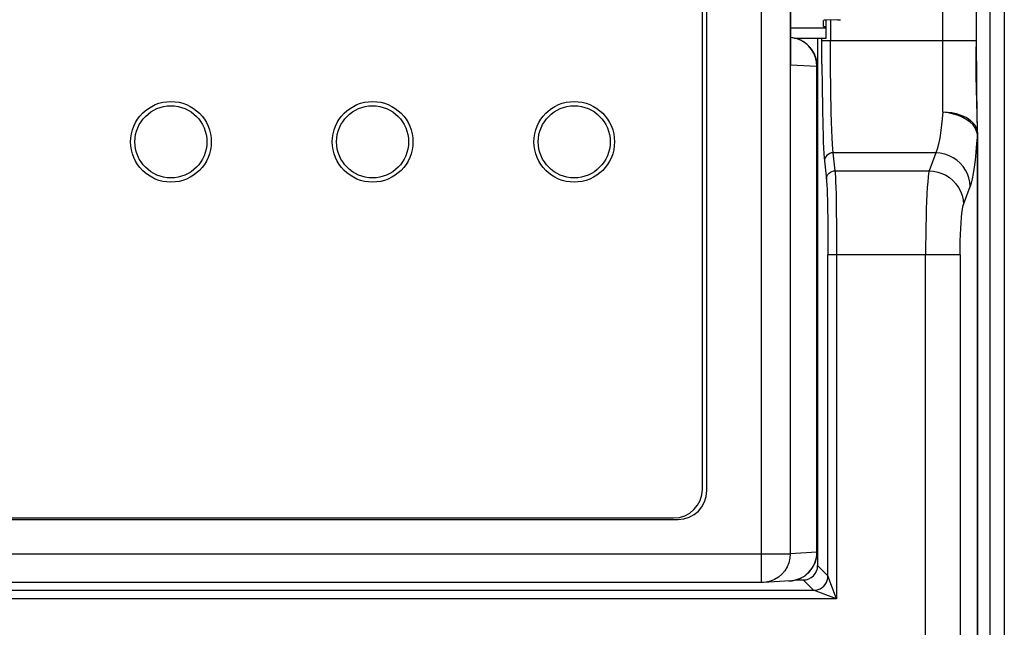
# Model space of a CAD drawing. Header units: millimetres. Extents: x 1158 to 2229, y -395 to 862.
# Tile 25 of 52: x 1772 to 1806, y 306 to 327. Entities that reach past the tile are written whole.
import ezdxf

# ---------------------------------------------------------------- set-up
doc = ezdxf.new("R2010")
doc.units = ezdxf.units.MM
doc.header["$LTSCALE"] = 30.734
doc.layers.get('0').update_dxf_attribs({"linetype": 'CONTINUOUS'})

msp = doc.modelspace()

# ---------------------------------------------------------------- linework, layer by layer
for p, q in [((1806.418, 359.802), (1806.417, 275.124)), ((1797.994, 307.224), (1797.994, 356.805)), ((1798.984, 355.807), (1798.984, 308.224)), ((1795.937, 310.466), (1795.937, 353.566)), ((1796.094, 310.414), (1796.094, 353.617)), ((1804.287, 323.544), (1804.287, 340.787)), ((1798.994, 325.193), (1798.994, 339.038)), ((1798.999, 338.868), (1798.999, 325.363)), ((1805.456, 326.027), (1805.437, 338.607)), ((1805.456, 325.689), (1805.456, 338.304)), ((1800.137, 326.459), (1798.999, 326.459)), ((1800.137, 326.521), (1800.137, 326.729)), ((1800.137, 326.521), (1800.237, 326.521)), ((1800.237, 326.46), (1800.137, 326.459)), ((1800.637, 326.747), (1800.237, 326.737)), ((1800.237, 326.116), (1800.237, 326.737)), ((1800.387, 326.74), (1800.387, 326.027)), ((1800.733, 326.752), (1800.737, 326.754)), ((1799.12, 326.116), (1800.237, 326.116)), ((1799.937, 326.116), (1799.937, 307.815)), ((1800.089, 325.207), (1800.087, 326.116)), ((1800.087, 326.027), (1805.456, 326.027)), ((1800.389, 325.143), (1800.387, 326.027)), ((1805.44, 325.29), (1805.437, 325.815)), ((1799.863, 325.446), (1799.804, 325.591)), ((1799.899, 325.293), (1799.863, 325.446)), ((1805.459, 324.993), (1805.456, 325.689)), ((1798.994, 325.193), (1799.91, 325.137)), ((1799.911, 325.136), (1799.899, 325.293)), ((1799.911, 308.282), (1799.911, 325.136)), ((1799.921, 325.136), (1799.914, 325.136)), ((1799.921, 325.136), (1799.921, 325.166)), ((1799.921, 325.136), (1799.921, 308.282)), ((1800.089, 325.207), (1800.095, 324.42)), ((1800.398, 324.302), (1800.389, 325.143)), ((1805.445, 324.789), (1805.44, 325.29)), ((1805.452, 324.357), (1805.445, 324.789)), ((1805.465, 324.302), (1805.459, 324.993)), ((1800.095, 324.42), (1800.105, 323.693)), ((1800.411, 323.547), (1800.398, 324.302)), ((1805.461, 323.907), (1805.452, 324.357)), ((1805.487, 322.878), (1805.465, 324.302)), ((1800.105, 323.693), (1800.118, 323.052)), ((1805.485, 322.942), (1805.461, 323.907)), ((1805.482, 322.779), (1805.456, 322.891)), ((1805.476, 322.913), (1805.487, 322.814)), ((1805.482, 275.316), (1805.482, 322.779)), ((1805.487, 322.843), (1805.487, 322.895)), ((1805.487, 322.836), (1805.487, 322.878)), ((1805.487, 322.799), (1805.487, 322.836)), ((1805.487, 322.798), (1805.487, 275.316)), ((1804.036, 322.135), (1800.473, 322.135)), ((1800.542, 321.513), (1800.473, 322.135)), ((1804.036, 322.135), (1803.807, 321.513)), ((1800.173, 321.843), (1800.242, 321.222)), ((1800.542, 321.513), (1803.807, 321.513)), ((1805.002, 320.346), (1805.231, 320.967)), ((1800.576, 320.706), (1800.585, 320.182)), ((1800.281, 320.269), (1800.289, 319.76)), ((1800.585, 320.182), (1800.592, 319.58)), ((1800.289, 319.76), (1800.295, 319.193)), ((1800.592, 319.58), (1800.596, 318.929)), ((1800.295, 319.193), (1800.296, 318.595)), ((1800.596, 318.929), (1800.596, 306.657)), ((1800.296, 307.456), (1800.296, 318.595)), ((1804.881, 318.595), (1800.296, 318.595)), ((1803.687, 276.782), (1803.686, 318.595)), ((1804.881, 318.595), (1804.881, 277.116)), ((1725.881, 309.414), (1795.094, 309.414)), ((1726.037, 309.466), (1794.937, 309.466)), ((1721.991, 308.224), (1798.984, 308.224)), ((1799.911, 308.282), (1798.984, 308.224)), ((1799.911, 308.282), (1799.921, 308.282)), ((1800.296, 307.456), (1799.937, 307.815)), ((1798.983, 307.284), (1798.056, 307.226)), ((1798.921, 307.282), (1798.983, 307.284)), ((1798.983, 307.284), (1799.052, 307.29)), ((1799.178, 307.316), (1799.438, 307.316)), ((1799.438, 307.316), (1799.796, 306.957)), ((1800.297, 307.455), (1800.296, 307.456)), ((1800.596, 306.657), (1800.297, 307.455)), ((1721.178, 306.957), (1799.796, 306.957)), ((1797.994, 307.224), (1722.981, 307.224)), ((1798.056, 307.226), (1797.995, 307.224)), ((1798.149, 307.236), (1798.056, 307.226)), ((1800.596, 306.657), (1799.796, 306.957)), ((1800.596, 306.657), (1720.378, 306.657))]:
    msp.add_line(p, q)
for points in [[(1805.918, 359.802), (1805.918, 275.337), (1805.917, 275.25), (1805.916, 275.165), (1805.915, 275.084), (1805.913, 275.009), (1805.911, 274.941), (1805.909, 274.881), (1805.906, 274.83), (1805.904, 274.788), (1805.901, 274.757), (1805.898, 274.737), (1805.895, 274.728)], [(1800.637, 326.747), (1800.672, 326.748), (1800.699, 326.749), (1800.72, 326.751), (1800.733, 326.752)], [(1799.804, 325.591), (1799.723, 325.725), (1799.622, 325.844), (1799.503, 325.946), (1799.371, 326.028), (1799.227, 326.088), (1799.076, 326.124), (1798.999, 326.133)], [(1798.994, 325.193), (1799.005, 325.279), (1799.008, 325.359), (1799.005, 325.435)], [(1799.805, 325.605), (1799.815, 325.584), (1799.833, 325.546)], [(1798.999, 325.363), (1798.998, 325.313), (1798.994, 325.193)], [(1799.916, 325.238), (1799.917, 325.228), (1799.919, 325.195), (1799.921, 325.164)], [(1800.473, 322.135), (1800.461, 322.262), (1800.45, 322.436), (1800.439, 322.654), (1800.429, 322.914), (1800.419, 323.213), (1800.411, 323.547)], [(1804.287, 323.544), (1804.253, 323.209), (1804.216, 322.911), (1804.175, 322.653), (1804.132, 322.437), (1804.085, 322.263), (1804.036, 322.135)], [(1804.287, 323.554), (1804.446, 323.547), (1804.599, 323.529), (1804.742, 323.499), (1804.878, 323.458), (1805.006, 323.406), (1805.123, 323.344), (1805.228, 323.272), (1805.318, 323.192), (1805.391, 323.104), (1805.444, 323.01), (1805.476, 322.913)], [(1805.456, 322.891), (1805.405, 323), (1805.331, 323.102), (1805.235, 323.197), (1805.117, 323.284), (1804.978, 323.362), (1804.822, 323.425), (1804.652, 323.477), (1804.471, 323.518), (1804.287, 323.541)], [(1800.118, 323.052), (1800.126, 322.77), (1800.134, 322.517), (1800.143, 322.296), (1800.153, 322.109), (1800.163, 321.958), (1800.173, 321.843)], [(1805.482, 322.779), (1805.457, 322.454), (1805.43, 322.154), (1805.401, 321.881), (1805.37, 321.635), (1805.337, 321.42), (1805.303, 321.236), (1805.268, 321.085), (1805.231, 320.967)], [(1805.487, 322.809), (1805.487, 322.804), (1805.487, 322.8), (1805.486, 322.795), (1805.485, 322.791), (1805.483, 322.785), (1805.482, 322.779)], [(1800.473, 322.135), (1800.413, 322.129), (1800.356, 322.111), (1800.302, 322.082), (1800.256, 322.043), (1800.221, 321.999), (1800.195, 321.951), (1800.179, 321.898), (1800.173, 321.843)], [(1805.231, 320.968), (1805.218, 321.119), (1805.186, 321.265), (1805.136, 321.404), (1805.069, 321.535), (1804.985, 321.659), (1804.885, 321.773), (1804.77, 321.875), (1804.641, 321.963), (1804.501, 322.034), (1804.352, 322.087), (1804.196, 322.121), (1804.036, 322.135)], [(1800.242, 321.222), (1800.248, 321.28), (1800.267, 321.336), (1800.297, 321.388), (1800.336, 321.433), (1800.381, 321.467), (1800.432, 321.492), (1800.486, 321.508), (1800.542, 321.513)], [(1800.542, 321.513), (1800.549, 321.418), (1800.557, 321.288), (1800.563, 321.125), (1800.57, 320.93), (1800.576, 320.706)], [(1803.807, 321.513), (1803.79, 321.418), (1803.774, 321.288), (1803.759, 321.124), (1803.744, 320.929), (1803.731, 320.704), (1803.72, 320.454), (1803.71, 320.181), (1803.701, 319.888), (1803.695, 319.579), (1803.69, 319.257), (1803.687, 318.928), (1803.686, 318.595)], [(1803.807, 321.513), (1803.962, 321.5), (1804.112, 321.469), (1804.254, 321.42), (1804.388, 321.355), (1804.515, 321.273), (1804.631, 321.175), (1804.736, 321.062), (1804.826, 320.937), (1804.899, 320.8), (1804.954, 320.655), (1804.988, 320.502), (1805.002, 320.346)], [(1800.242, 321.222), (1800.25, 321.135), (1800.257, 321.018), (1800.264, 320.871), (1800.27, 320.695), (1800.276, 320.494), (1800.281, 320.269)], [(1804.881, 318.595), (1804.883, 318.837), (1804.887, 319.071), (1804.894, 319.297), (1804.903, 319.512), (1804.915, 319.709), (1804.929, 319.887), (1804.945, 320.042), (1804.963, 320.172), (1804.982, 320.273), (1805.002, 320.346)], [(1798.984, 308.224), (1798.972, 308.068), (1798.936, 307.915), (1798.876, 307.77), (1798.795, 307.636), (1798.694, 307.517), (1798.576, 307.415), (1798.444, 307.333), (1798.3, 307.273), (1798.149, 307.236)], [(1799.052, 307.29), (1799.173, 307.315), (1799.285, 307.351), (1799.386, 307.398), (1799.476, 307.453), (1799.555, 307.513), (1799.624, 307.577), (1799.684, 307.644), (1799.735, 307.711), (1799.778, 307.779), (1799.813, 307.847), (1799.842, 307.913), (1799.865, 307.979), (1799.883, 308.043), (1799.896, 308.105), (1799.905, 308.165), (1799.91, 308.224), (1799.911, 308.282)], [(1799.796, 306.957), (1799.875, 306.963), (1799.951, 306.981), (1800.023, 307.011), (1800.09, 307.052), (1800.15, 307.103), (1800.201, 307.163), (1800.242, 307.229), (1800.272, 307.302), (1800.29, 307.378), (1800.296, 307.456)]]:
    msp.add_lwpolyline(points)
for centre, radius in [((1777.487, 322.516), 1.4), ((1777.487, 322.516), 1.25), ((1784.487, 322.516), 1.4), ((1784.487, 322.516), 1.25), ((1791.487, 322.516), 1.4), ((1791.487, 322.516), 1.25)]:
    msp.add_circle(centre, radius)
for centre, start, end in [((1798.921, 325.136), 27.9244, 86.4468), ((1798.921, 325.136), 5.8087, 24.1602), ((1794.937, 310.466), 270, 360), ((1795.094, 310.414), 270, 360), ((1798.921, 308.282), 273.5516, 360)]:
    msp.add_arc(centre, 1, start, end)
for centre, major_axis, ratio, start_param, end_param in [((1800.337, 326.729), (0.2, 0), 0.043661, 2.094395, 3.141593), ((1799.437, 307.816), (-0.354, 0.354), 0.999315, -3.926648, -2.356537)]:
    msp.add_ellipse(centre, major_axis=major_axis, ratio=ratio, start_param=start_param, end_param=end_param)

doc.saveas('drawing.dxf')
